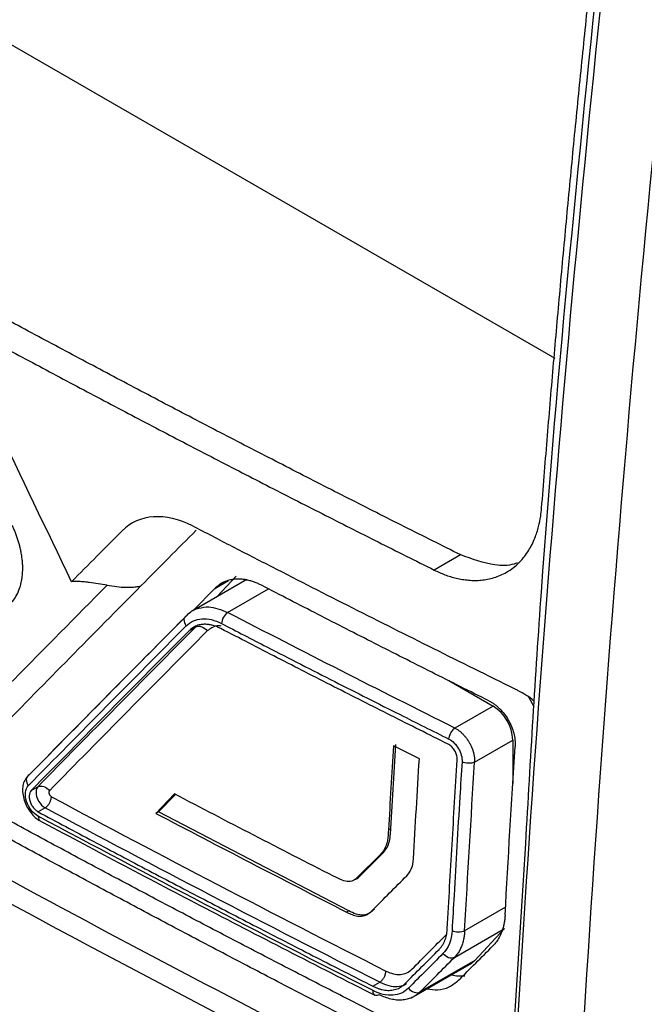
# Model space of a CAD drawing. Header units: millimetres. Extents: x -0.43 to 1.28, y -0.94 to 1.34.
# Tile 160 of 177: x 0.9244 to 0.9413, y 0.8909 to 0.9175. Entities that reach past the tile are written whole.
import ezdxf

# ---------------------------------------------------------------- set-up
doc = ezdxf.new("R2010")
doc.units = ezdxf.units.MM

msp = doc.modelspace()

# ---------------------------------------------------------------- linework, layer by layer
at = {"color": 7, "linetype": 'Continuous', "lineweight": 25}
for p, q in [((0.938859, 0.908317), (0.919155, 0.919692)), ((0.936309, 0.903021), (0.935598, 0.90261)), ((0.930543, 0.902356), (0.929067, 0.901504)), ((0.930259, 0.902446), (0.929747, 0.901897)), ((0.929677, 0.90211), (0.929095, 0.901521)), ((0.929166, 0.901076), (0.928988, 0.900973)), ((0.935993, 0.899629), (0.937185, 0.898941)), ((0.938134, 0.899189), (0.938284, 0.898933)), ((0.937185, 0.898941), (0.936156, 0.898347)), ((0.936685, 0.897427), (0.937715, 0.898022)), ((0.937715, 0.898022), (0.937715, 0.896851)), ((0.934427, 0.895637), (0.934565, 0.897905)), ((0.935195, 0.897515), (0.934496, 0.897866)), ((0.92473, 0.896661), (0.924907, 0.896763)), ((0.928593, 0.89657), (0.928094, 0.896046)), ((0.928166, 0.896087), (0.928617, 0.896557)), ((0.925106, 0.896194), (0.924918, 0.896086)), ((0.928166, 0.896087), (0.928094, 0.896046)), ((0.93329, 0.893415), (0.928166, 0.896087)), ((0.934427, 0.895637), (0.934363, 0.8956)), ((0.938054, 0.895236), (0.937281, 0.882816)), ((0.934135, 0.894926), (0.933532, 0.894321)), ((0.933596, 0.894358), (0.934198, 0.894962)), ((0.934198, 0.894962), (0.934135, 0.894926)), ((0.933596, 0.894358), (0.933532, 0.894321)), ((0.93329, 0.893415), (0.933233, 0.893382)), ((0.93614, 0.892158), (0.937491, 0.892938)), ((0.937491, 0.892938), (0.93669, 0.892079)), ((0.934987, 0.891065), (0.936551, 0.891968)), ((0.93669, 0.892079), (0.935213, 0.891226)), ((0.933942, 0.891382), (0.934131, 0.891489))]:
    msp.add_line(p, q, dxfattribs=at)
at = {"color": 250, "linetype": 'Continuous', "lineweight": 25}
for p, q in [((0.929677, 0.90211), (0.930049, 0.902325)), ((0.930026, 0.901466), (0.931128, 0.902103)), ((0.93752, 0.893515), (0.936417, 0.892879))]:
    msp.add_line(p, q, dxfattribs=at)
at = {"color": 7, "linetype": 'Continuous', "lineweight": 25, "flags": 128}
msp.add_lwpolyline([(0.936551, 0.891968), (0.936598, 0.891998), (0.93669, 0.892079)], dxfattribs=at)
at = {"color": 7, "linetype": 'Continuous', "lineweight": 25}
for centre, radius, start, end in [((0.936564, 0.89797), 0.0011526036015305, 2.605921, 57.394964), ((0.936304, 0.8926), 0.0009423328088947, 255.42142, 277.389254)]:
    msp.add_arc(centre, radius, start, end, dxfattribs=at)
for points, knots in [([(0.9384921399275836, 0.9042811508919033), (0.9385444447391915, 0.9049335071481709), (0.9386490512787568, 0.9062381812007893), (0.9388153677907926, 0.9081995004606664), (0.9389885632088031, 0.9101638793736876), (0.9391693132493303, 0.9121316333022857), (0.9393574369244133, 0.9141026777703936), (0.939552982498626, 0.9160770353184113), (0.9397559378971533, 0.9180547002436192), (0.9399663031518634, 0.9200356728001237), (0.9401840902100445, 0.9220199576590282), (0.940409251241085, 0.9240075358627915), (0.9406419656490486, 0.9259984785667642), (0.9408815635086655, 0.9279925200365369), (0.9410475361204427, 0.9293244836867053), (0.9411305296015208, 0.9299905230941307)], [0, 0, 0, 0, 0.0769145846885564, 0.1538246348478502, 0.2307317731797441, 0.3076376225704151, 0.3845438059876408, 0.4614519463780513, 0.5383636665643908, 0.6152805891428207, 0.6922043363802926, 0.7691365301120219, 0.846078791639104, 0.9230327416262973, 1, 1, 1, 1]), ([(0.928606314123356, 0.8700406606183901), (0.9285386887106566, 0.8700103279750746), (0.9283033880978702, 0.869904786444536), (0.9275360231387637, 0.8698961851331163), (0.926247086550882, 0.8706058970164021), (0.924686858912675, 0.8715180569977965), (0.9223905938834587, 0.8728397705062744), (0.9184112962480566, 0.8751375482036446), (0.9114553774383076, 0.8791698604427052), (0.9048523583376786, 0.8828985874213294), (0.9000536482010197, 0.8857801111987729), (0.8985119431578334, 0.8865629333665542), (0.8976736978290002, 0.8873061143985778), (0.8971147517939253, 0.887996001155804), (0.896416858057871, 0.8891315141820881), (0.8958955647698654, 0.8907719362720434), (0.895197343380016, 0.8927356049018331), (0.8932178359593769, 0.8984731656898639), (0.891282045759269, 0.904142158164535), (0.8893755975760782, 0.9096807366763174), (0.8888110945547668, 0.9114383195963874), (0.8889424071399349, 0.9129846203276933), (0.8890772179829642, 0.9160000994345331), (0.8892222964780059, 0.9185077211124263), (0.8893377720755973, 0.9205036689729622)], [0, 0, 0, 0, 0.0045366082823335, 0.0157849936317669, 0.0429601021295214, 0.0705660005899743, 0.0981718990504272, 0.1632429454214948, 0.2794412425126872, 0.4631539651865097, 0.5090821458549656, 0.5319948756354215, 0.5432640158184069, 0.5545106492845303, 0.5658073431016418, 0.5923622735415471, 0.6187114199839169, 0.644735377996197, 0.821379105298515, 0.8440776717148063, 0.8667392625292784, 0.8895063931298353, 0.9120523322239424, 0.9999999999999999, 0.9999999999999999, 0.9999999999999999, 0.9999999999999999]), ([(0.9401740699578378, 0.9203256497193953), (0.9395387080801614, 0.9141905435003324), (0.9386644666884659, 0.9057487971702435), (0.9381852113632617, 0.897492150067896), (0.9380542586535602, 0.8952360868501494)], [0, 0, 0, 0, 0.7267579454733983, 1, 1, 1, 1]), ([(0.8918926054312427, 0.9180133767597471), (0.8918303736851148, 0.9162000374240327), (0.8917603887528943, 0.9141607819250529), (0.8915730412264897, 0.9117093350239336), (0.8920087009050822, 0.9103844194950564), (0.892572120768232, 0.9085864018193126), (0.8934527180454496, 0.905829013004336), (0.8949920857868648, 0.9010459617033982), (0.8964319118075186, 0.8965480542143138), (0.8976318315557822, 0.8930056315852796), (0.8979975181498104, 0.8917324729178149), (0.8985052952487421, 0.8907843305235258), (0.8990488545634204, 0.890048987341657), (0.8997860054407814, 0.8894880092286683), (0.9006143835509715, 0.8890021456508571), (0.901831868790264, 0.8882365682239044), (0.903953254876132, 0.8869389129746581), (0.9079375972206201, 0.8845243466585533), (0.9143143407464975, 0.8807676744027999), (0.9211804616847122, 0.8769472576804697), (0.9262249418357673, 0.8741414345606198), (0.9284445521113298, 0.8730276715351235), (0.9291588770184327, 0.8730877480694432), (0.9297631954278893, 0.8733930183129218), (0.9302412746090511, 0.8741819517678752), (0.9324305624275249, 0.8769532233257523), (0.9347454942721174, 0.880113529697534), (0.9369105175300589, 0.8829444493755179), (0.9373223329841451, 0.8834829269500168)], [0, 0, 0, 0, 0.06921506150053, 0.0778382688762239, 0.0950709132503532, 0.1125437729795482, 0.1400008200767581, 0.189030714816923, 0.2765842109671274, 0.2938875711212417, 0.3111432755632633, 0.319663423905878, 0.3281423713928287, 0.3410821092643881, 0.3542504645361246, 0.3674185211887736, 0.398456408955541, 0.4538780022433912, 0.5528385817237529, 0.6912449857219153, 0.7604568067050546, 0.7775297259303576, 0.7860166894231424, 0.7945062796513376, 0.8117569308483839, 0.8290603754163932, 0.9674850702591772, 1, 1, 1, 1]), ([(0.9267742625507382, 0.9021996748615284), (0.9259289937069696, 0.9013463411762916), (0.9248821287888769, 0.9002850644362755), (0.9237437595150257, 0.8991249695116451), (0.9234343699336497, 0.8988091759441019), (0.9232283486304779, 0.8985987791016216), (0.9231270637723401, 0.8984910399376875), (0.9229162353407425, 0.8982894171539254), (0.9228036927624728, 0.8982004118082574), (0.9225593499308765, 0.8980587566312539), (0.9221672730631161, 0.8978958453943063), (0.9215625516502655, 0.8978782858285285), (0.9210779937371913, 0.8980169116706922), (0.920751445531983, 0.8981432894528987), (0.9205863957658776, 0.89822605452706), (0.9200912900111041, 0.8984965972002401), (0.9197617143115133, 0.8986811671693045), (0.9187744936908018, 0.8992301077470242), (0.916806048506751, 0.9003315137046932), (0.9135553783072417, 0.9021847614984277), (0.9103450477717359, 0.9040612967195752), (0.9084371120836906, 0.9051976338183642), (0.9074861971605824, 0.9057675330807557), (0.9071695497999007, 0.9059559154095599), (0.9066959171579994, 0.9062447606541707), (0.906538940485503, 0.9063481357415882), (0.9062319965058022, 0.9065876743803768), (0.9057814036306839, 0.9069890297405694), (0.9052380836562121, 0.9076690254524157), (0.9049009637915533, 0.9082526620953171), (0.9046948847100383, 0.9086542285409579), (0.9046023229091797, 0.9088616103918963), (0.9044325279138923, 0.9092829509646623), (0.9043521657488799, 0.9094955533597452), (0.904188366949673, 0.9099194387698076), (0.9039430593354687, 0.9105554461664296), (0.9030479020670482, 0.9128894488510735), (0.9022472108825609, 0.9150172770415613), (0.9016151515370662, 0.9167234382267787)], [0, 0, 0, 0, 0.1250000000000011, 0.1562500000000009, 0.1718750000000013, 0.1718750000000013, 0.1875000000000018, 0.1875000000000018, 0.2031250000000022, 0.2031250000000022, 0.2187500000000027, 0.2500000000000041, 0.2656250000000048, 0.2656250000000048, 0.2812500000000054, 0.2812500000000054, 0.3125000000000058, 0.3125000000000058, 0.3750000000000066, 0.500000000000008, 0.6250000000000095, 0.6875000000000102, 0.6875000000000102, 0.7187500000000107, 0.7187500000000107, 0.7343750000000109, 0.7343750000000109, 0.7500000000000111, 0.7812500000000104, 0.7968750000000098, 0.7968750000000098, 0.8125000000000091, 0.8125000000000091, 0.8281250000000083, 0.8281250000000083, 0.8437500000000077, 0.8750000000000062, 1, 1, 1, 1]), ([(0.9363093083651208, 0.9030205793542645), (0.9358038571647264, 0.9032732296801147), (0.9347930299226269, 0.9037784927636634), (0.9332850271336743, 0.9045417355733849), (0.9317832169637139, 0.9053088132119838), (0.9302881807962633, 0.9060801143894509), (0.9287997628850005, 0.9068555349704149), (0.9273180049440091, 0.9076351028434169), (0.9258428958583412, 0.9084188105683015), (0.9243744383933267, 0.9092066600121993), (0.922912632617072, 0.9099986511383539), (0.9214574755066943, 0.9107947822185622), (0.9200089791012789, 0.911595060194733), (0.9185670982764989, 0.9123994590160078), (0.917132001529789, 0.9132080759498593), (0.915703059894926, 0.9140205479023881), (0.9147561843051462, 0.9145656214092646), (0.9142827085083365, 0.9148381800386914)], [0, 0, 0, 0, 0.0666879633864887, 0.1333660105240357, 0.2000357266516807, 0.2666986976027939, 0.3333565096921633, 0.4000107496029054, 0.4666630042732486, 0.5333148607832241, 0.5999679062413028, 0.666623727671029, 0.7332839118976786, 0.7999500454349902, 0.8666237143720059, 0.9333065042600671, 1, 1, 1, 1]), ([(0.9135731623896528, 0.9144285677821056), (0.9140466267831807, 0.9141560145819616), (0.914993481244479, 0.9136109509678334), (0.9164223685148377, 0.9127984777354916), (0.9178573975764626, 0.911989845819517), (0.9192991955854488, 0.9111854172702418), (0.9207475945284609, 0.910385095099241), (0.9222026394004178, 0.9095889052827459), (0.9236643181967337, 0.9087968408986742), (0.925132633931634, 0.9080089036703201), (0.9266075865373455, 0.9072250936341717), (0.9280891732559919, 0.9064454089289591), (0.9295774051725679, 0.905669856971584), (0.931072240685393, 0.9048984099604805), (0.9325738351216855, 0.9041311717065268), (0.9340816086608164, 0.903367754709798), (0.9350922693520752, 0.9028623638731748), (0.9355976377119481, 0.902609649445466)], [0, 0, 0, 0, 0.0666921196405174, 0.1333737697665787, 0.2000465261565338, 0.266711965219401, 0.3333716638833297, 0.4000271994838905, 0.4666801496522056, 0.5333320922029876, 0.5999846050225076, 0.666639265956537, 0.7332976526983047, 0.7999613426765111, 0.8666319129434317, 0.9333109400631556, 1, 1, 1, 1]), ([(0.9351888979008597, 0.8900556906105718), (0.9346922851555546, 0.8903079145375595), (0.9336991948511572, 0.8908122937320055), (0.9322172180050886, 0.8915736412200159), (0.9307411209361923, 0.8923383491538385), (0.9292714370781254, 0.8931067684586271), (0.9278080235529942, 0.8938788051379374), (0.9263509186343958, 0.8946544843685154), (0.9249001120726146, 0.8954337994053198), (0.9234556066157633, 0.896216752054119), (0.9220174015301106, 0.8970033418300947), (0.9205854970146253, 0.8977935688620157), (0.9191598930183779, 0.8985874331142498), (0.917740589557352, 0.8993849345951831), (0.9163275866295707, 0.9001860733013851), (0.9149208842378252, 0.9009908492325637), (0.9135204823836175, 0.9017992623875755), (0.9121263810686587, 0.9026113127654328), (0.9107385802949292, 0.9034270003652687), (0.9093570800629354, 0.9042463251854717), (0.9079818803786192, 0.9050692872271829), (0.9066129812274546, 0.9058958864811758), (0.9052503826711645, 0.9067261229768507), (0.9038940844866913, 0.9075599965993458), (0.9025440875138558, 0.9083975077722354), (0.9012003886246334, 0.9092386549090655), (0.8998629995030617, 0.9100834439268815), (0.8985318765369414, 0.9109318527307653), (0.8972071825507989, 0.911783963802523), (0.8958883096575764, 0.9126394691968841), (0.8950145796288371, 0.9132127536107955), (0.8945776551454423, 0.9134994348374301)], [0, 0, 0, 0, 0.0345266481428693, 0.0690438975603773, 0.1035524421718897, 0.1380529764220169, 0.1725461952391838, 0.2070327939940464, 0.2415134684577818, 0.2759889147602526, 0.3104598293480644, 0.3449269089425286, 0.3793908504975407, 0.4138523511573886, 0.4483121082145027, 0.482770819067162, 0.5172291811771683, 0.5516878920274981, 0.5861476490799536, 0.6206091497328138, 0.6550730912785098, 0.6895401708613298, 0.7240110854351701, 0.758486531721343, 0.7929672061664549, 0.82745380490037, 0.8619470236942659, 0.8964475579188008, 0.9309561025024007, 0.9654733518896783, 1, 1, 1, 1]), ([(0.9355976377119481, 0.902609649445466), (0.9356440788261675, 0.9025873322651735), (0.9357388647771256, 0.9025417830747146), (0.93588460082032, 0.9024833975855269), (0.9360362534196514, 0.9024318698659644), (0.9361938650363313, 0.90238912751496), (0.9363568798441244, 0.9023564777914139), (0.936524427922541, 0.9023354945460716), (0.9366949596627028, 0.9023280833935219), (0.9368672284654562, 0.9023357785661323), (0.9370402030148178, 0.9023601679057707), (0.937212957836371, 0.9024028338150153), (0.9373836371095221, 0.9024654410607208), (0.9376244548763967, 0.9025863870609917), (0.9378947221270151, 0.9027971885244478), (0.9381431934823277, 0.9031181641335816), (0.9383093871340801, 0.9034500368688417), (0.9384101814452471, 0.9037631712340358), (0.9384673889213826, 0.9040368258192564), (0.9384846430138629, 0.9042071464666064), (0.9384921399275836, 0.9042811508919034)], [0, 0, 0, 0, 0.0332497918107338, 0.0678625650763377, 0.1039199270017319, 0.141548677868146, 0.1809451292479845, 0.2220146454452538, 0.2645745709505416, 0.3084825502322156, 0.3538854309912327, 0.4010293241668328, 0.4499886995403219, 0.5003708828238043, 0.6190837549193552, 0.7240223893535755, 0.8141534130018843, 0.8905093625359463, 0.9524262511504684, 1, 1, 1, 1]), ([(0.9290767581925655, 0.9038012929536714), (0.9287160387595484, 0.9039857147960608), (0.9283560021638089, 0.90406855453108), (0.9277028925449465, 0.9040249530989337), (0.927409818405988, 0.9038977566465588), (0.9271830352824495, 0.9036698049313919)], [0, 0, 0, 0, 0.5, 0.5, 1, 1, 1, 1]), ([(0.9245014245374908, 0.9025947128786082), (0.9245018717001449, 0.9026334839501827), (0.9245027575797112, 0.9027102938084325), (0.9244956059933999, 0.902828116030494), (0.9244828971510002, 0.9029455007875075), (0.9244645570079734, 0.9030620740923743), (0.9244412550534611, 0.9031771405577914), (0.9244134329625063, 0.9032901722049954), (0.9243815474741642, 0.9034006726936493), (0.9243460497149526, 0.9035082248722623), (0.9243072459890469, 0.90361241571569), (0.9242658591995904, 0.9037130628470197), (0.9242355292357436, 0.9037782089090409), (0.924220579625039, 0.9038103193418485)], [0, 0, 0, 0, 0.1011865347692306, 0.2004619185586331, 0.2977975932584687, 0.3931428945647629, 0.4864359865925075, 0.5776124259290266, 0.6666117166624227, 0.7533821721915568, 0.8378843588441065, 0.9200933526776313, 1, 1, 1, 1]), ([(0.93777623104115, 0.899399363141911), (0.936308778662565, 0.9001213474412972), (0.9341206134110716, 0.9012131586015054), (0.9315908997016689, 0.9025022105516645), (0.9303318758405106, 0.903150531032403), (0.9297935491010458, 0.9034291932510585), (0.9294349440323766, 0.9036151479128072), (0.9292557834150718, 0.9037097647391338), (0.9290767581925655, 0.9038012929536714)], [0, 0, 0, 0, 0.4999999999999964, 0.749999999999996, 0.8749999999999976, 0.9374999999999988, 0.9374999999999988, 1, 1, 1, 1]), ([(0.9378335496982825, 0.9028051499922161), (0.9378052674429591, 0.9027939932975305), (0.9376250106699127, 0.9027228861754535), (0.9371143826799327, 0.9027240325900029), (0.9366192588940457, 0.9029064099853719), (0.9363093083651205, 0.9030205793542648)], [0, 0, 0, 0, 0.0650708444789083, 0.4147286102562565, 1, 1, 1, 1]), ([(0.9241796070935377, 0.9017135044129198), (0.9241978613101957, 0.9017331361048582), (0.9242480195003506, 0.9017870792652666), (0.9243306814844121, 0.9019076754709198), (0.9244091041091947, 0.9020738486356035), (0.9244633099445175, 0.9022618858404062), (0.9244926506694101, 0.902431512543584), (0.924498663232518, 0.902543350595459), (0.9245014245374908, 0.9025947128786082)], [0, 0, 0, 0, 0.0952682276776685, 0.2617741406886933, 0.5006644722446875, 0.6920331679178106, 0.8585644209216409, 1, 1, 1, 1]), ([(0.9267742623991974, 0.9021996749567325), (0.926694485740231, 0.9022128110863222), (0.9265348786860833, 0.9022390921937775), (0.9263450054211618, 0.9022679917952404), (0.9261832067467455, 0.9022875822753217), (0.9260517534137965, 0.9022994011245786), (0.9259232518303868, 0.9023028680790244), (0.9258472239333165, 0.9022983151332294), (0.9258199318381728, 0.9022966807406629)], [0, 0, 0, 0, 0.2500130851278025, 0.5001945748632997, 0.5949806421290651, 0.7573681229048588, 0.9129012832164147, 1, 1, 1, 1]), ([(0.9309404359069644, 0.9021983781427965), (0.9309086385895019, 0.9022141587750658), (0.9308442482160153, 0.9022461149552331), (0.9307463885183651, 0.9022853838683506), (0.9306466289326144, 0.9023182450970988), (0.9305454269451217, 0.9023433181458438), (0.9304433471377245, 0.9023600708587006), (0.9303409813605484, 0.902367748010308), (0.9302374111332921, 0.9023656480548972), (0.9301216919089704, 0.9023510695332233), (0.9299862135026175, 0.9023146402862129), (0.9298276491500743, 0.9022421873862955), (0.9297304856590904, 0.902156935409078), (0.9296773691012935, 0.9021103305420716)], [0, 0, 0, 0, 0.0664911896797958, 0.1346463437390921, 0.2044665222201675, 0.2759527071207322, 0.3491058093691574, 0.4239266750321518, 0.5004160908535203, 0.5822528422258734, 0.6928102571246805, 0.8320679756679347, 1, 1, 1, 1]), ([(0.9267742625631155, 0.9021996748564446), (0.9268621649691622, 0.9021866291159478), (0.927031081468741, 0.9021615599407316), (0.9272473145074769, 0.9021443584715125), (0.9274207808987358, 0.9021452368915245), (0.9275579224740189, 0.902156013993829), (0.9276457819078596, 0.9021753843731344), (0.9276892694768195, 0.9021849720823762)], [0, 0, 0, 0, 0.2846696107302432, 0.547031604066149, 0.7011612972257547, 0.8520845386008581, 1, 1, 1, 1]), ([(0.9370722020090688, 0.8990797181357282), (0.9365571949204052, 0.8993372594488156), (0.9355273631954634, 0.8998522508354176), (0.9339913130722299, 0.9006301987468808), (0.9324614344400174, 0.9014116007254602), (0.9314473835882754, 0.9019361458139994), (0.9309404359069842, 0.9021983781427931)], [0, 0, 0, 0, 0.2501269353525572, 0.5001652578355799, 0.7501209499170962, 1, 1, 1, 1]), ([(0.9289342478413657, 0.9013970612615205), (0.9290191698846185, 0.9014766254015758), (0.9291120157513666, 0.9015636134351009), (0.9292390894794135, 0.9015783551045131), (0.9292499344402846, 0.9015796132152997)], [0, 0, 0, 0, 0.9146561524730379, 1, 1, 1, 1]), ([(0.9300261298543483, 0.9014664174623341), (0.9299885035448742, 0.9014419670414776), (0.9299450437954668, 0.9013956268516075), (0.9298814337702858, 0.9012816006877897), (0.9298635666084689, 0.9012179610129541), (0.9298609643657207, 0.9011698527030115)], [0, 0, 0, 0, 0.5, 0.5, 1, 1, 1, 1]), ([(0.92889984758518, 0.9013589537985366), (0.9282456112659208, 0.9006999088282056), (0.9267997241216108, 0.8992433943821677), (0.925387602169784, 0.8978055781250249), (0.924614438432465, 0.8970183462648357)], [0, 0, 0, 0, 0.4524809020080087, 1, 1, 1, 1]), ([(0.9289117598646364, 0.9011044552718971), (0.9288776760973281, 0.9011517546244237), (0.9288540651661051, 0.9012161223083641), (0.9288628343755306, 0.9013303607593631), (0.9288948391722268, 0.9013753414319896), (0.9289342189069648, 0.9013970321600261)], [0, 0, 0, 0, 0.5, 0.5, 1, 1, 1, 1]), ([(0.9289117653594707, 0.9011044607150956), (0.9290237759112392, 0.9012171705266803), (0.9291710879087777, 0.9012835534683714), (0.9294986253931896, 0.9013064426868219), (0.9296812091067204, 0.9012633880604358), (0.9298609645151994, 0.9011698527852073)], [0, 0, 0, 0, 0.5, 0.5, 1, 1, 1, 1]), ([(0.9298609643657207, 0.9011698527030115), (0.9302678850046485, 0.9009591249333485), (0.9312823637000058, 0.9004337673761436), (0.9328859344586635, 0.8996135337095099), (0.9345238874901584, 0.8987840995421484), (0.9355537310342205, 0.8982687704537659), (0.9359942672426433, 0.8980483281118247)], [0, 0, 0, 0, 0.2005573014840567, 0.500001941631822, 0.7861158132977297, 1, 1, 1, 1]), ([(0.9298417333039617, 0.901032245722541), (0.9298119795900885, 0.9010468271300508), (0.929751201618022, 0.9010766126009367), (0.9296581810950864, 0.9011098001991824), (0.9295624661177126, 0.9011340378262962), (0.9294650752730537, 0.901146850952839), (0.929363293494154, 0.9011470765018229), (0.9292485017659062, 0.9011289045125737), (0.929114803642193, 0.9010807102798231), (0.9290335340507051, 0.9010117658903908), (0.9289883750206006, 0.9009734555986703)], [0, 0, 0, 0, 0.0921373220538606, 0.1882090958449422, 0.288218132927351, 0.392166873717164, 0.5000574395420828, 0.6248976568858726, 0.7915670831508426, 1, 1, 1, 1]), ([(0.9291658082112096, 0.9010758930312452), (0.9292052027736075, 0.9010975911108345), (0.9292655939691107, 0.9011033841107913), (0.9293872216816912, 0.9010610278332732), (0.9294436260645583, 0.9010145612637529), (0.9294777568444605, 0.900967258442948)], [0, 0, 0, 0, 0.5, 0.5, 1, 1, 1, 1]), ([(0.9359707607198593, 0.8979123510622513), (0.9354562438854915, 0.8981699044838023), (0.9344272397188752, 0.8986849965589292), (0.9328921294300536, 0.8994631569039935), (0.9313626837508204, 0.9002449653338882), (0.9303487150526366, 0.9007698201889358), (0.9298417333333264, 0.9010322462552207)], [0, 0, 0, 0, 0.2500156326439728, 0.5000169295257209, 0.7500097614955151, 1, 1, 1, 1]), ([(0.9382928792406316, 0.8990678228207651), (0.9382735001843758, 0.8990860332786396), (0.9381838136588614, 0.8991703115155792), (0.9380356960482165, 0.8992561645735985), (0.9378821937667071, 0.8993461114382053), (0.9378047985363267, 0.8993850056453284), (0.9377762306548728, 0.8993993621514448)], [0, 0, 0, 0, 0.1206699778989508, 0.5584622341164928, 0.8370209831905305, 1, 1, 1, 1]), ([(0.9370722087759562, 0.8990797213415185), (0.9370970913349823, 0.899066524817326), (0.937146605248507, 0.8990402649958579), (0.9372194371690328, 0.8989909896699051), (0.9372903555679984, 0.8989348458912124), (0.9373814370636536, 0.8988507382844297), (0.9374876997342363, 0.8987302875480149), (0.937596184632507, 0.8985667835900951), (0.9376831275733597, 0.8983903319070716), (0.9377432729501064, 0.8982076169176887), (0.9377792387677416, 0.898024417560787), (0.9377778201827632, 0.8979104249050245), (0.9377771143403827, 0.8978537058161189)], [0, 0, 0, 0, 0.0629102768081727, 0.1251854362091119, 0.1874382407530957, 0.2502821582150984, 0.3751426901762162, 0.5000243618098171, 0.6238682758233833, 0.7492565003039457, 0.8752380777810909, 1, 1, 1, 1]), ([(0.9359938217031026, 0.8980485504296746), (0.9359966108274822, 0.8980965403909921), (0.9360143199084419, 0.8981602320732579), (0.9360770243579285, 0.8982747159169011), (0.936119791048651, 0.8983214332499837), (0.9361568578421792, 0.8983461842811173)], [0, 0, 0, 0, 0.5, 0.5, 1, 1, 1, 1]), ([(0.9361559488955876, 0.8983466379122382), (0.936178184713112, 0.8983340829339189), (0.9362226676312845, 0.8983089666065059), (0.9362878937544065, 0.898260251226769), (0.936350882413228, 0.8982042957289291), (0.9364107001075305, 0.8981410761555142), (0.9364665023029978, 0.8980717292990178), (0.9365174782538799, 0.8979971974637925), (0.9365628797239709, 0.8979185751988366), (0.9366020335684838, 0.8978369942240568), (0.9366343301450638, 0.897753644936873), (0.9366593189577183, 0.8976697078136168), (0.936676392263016, 0.8975865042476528), (0.9366860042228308, 0.8975048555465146), (0.9366854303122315, 0.8974532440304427), (0.9366851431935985, 0.897427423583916)], [0, 0, 0, 0, 0.0765910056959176, 0.1532208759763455, 0.2298941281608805, 0.3066152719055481, 0.3833888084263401, 0.4602192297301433, 0.5371110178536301, 0.6140686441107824, 0.6910965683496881, 0.7681992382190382, 0.8453810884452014, 0.9226465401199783, 0.9999999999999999, 0.9999999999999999, 0.9999999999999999, 0.9999999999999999]), ([(0.9359942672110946, 0.8980483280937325), (0.9360929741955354, 0.8979986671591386), (0.936188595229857, 0.8979035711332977), (0.9363182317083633, 0.8976781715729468), (0.936352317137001, 0.897548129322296), (0.936345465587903, 0.8974367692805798)], [0, 0, 0, 0, 0.5, 0.5, 1, 1, 1, 1]), ([(0.936216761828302, 0.8974838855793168), (0.9362170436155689, 0.8975015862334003), (0.9362176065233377, 0.897536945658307), (0.936208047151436, 0.8975934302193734), (0.9361912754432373, 0.8976502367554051), (0.9361671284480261, 0.8977060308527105), (0.9361365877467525, 0.8977590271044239), (0.9361005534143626, 0.8978077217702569), (0.936060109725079, 0.8978504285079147), (0.9360165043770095, 0.8978866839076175), (0.9359860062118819, 0.8979037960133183), (0.9359707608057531, 0.8979123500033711)], [0, 0, 0, 0, 0.1118901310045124, 0.2235155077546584, 0.3349058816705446, 0.4460911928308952, 0.5571015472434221, 0.6679671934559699, 0.7787184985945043, 0.8893859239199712, 1, 1, 1, 1]), ([(0.9359488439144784, 0.8929355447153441), (0.9359909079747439, 0.893692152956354), (0.9360750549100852, 0.8952057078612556), (0.9361695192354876, 0.8967243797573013), (0.936216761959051, 0.8974838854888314)], [0, 0, 0, 0, 0.4998882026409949, 1, 1, 1, 1]), ([(0.936345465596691, 0.8974367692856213), (0.9363256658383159, 0.8971215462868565), (0.9362779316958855, 0.8963615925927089), (0.9362056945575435, 0.895161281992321), (0.9361360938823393, 0.8939597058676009), (0.9360944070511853, 0.8932027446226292), (0.9360769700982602, 0.8928861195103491)], [0, 0, 0, 0, 0.2073956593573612, 0.4999987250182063, 0.7908572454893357, 1, 1, 1, 1]), ([(0.9366851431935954, 0.8974274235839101), (0.9366451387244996, 0.8974079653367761), (0.9365831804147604, 0.8973945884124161), (0.9364524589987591, 0.8973981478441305), (0.936388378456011, 0.8974149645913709), (0.936345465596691, 0.8974367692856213)], [0, 0, 0, 0, 0.5, 0.5, 1, 1, 1, 1]), ([(0.9246144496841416, 0.897018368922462), (0.9245871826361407, 0.8969825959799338), (0.9245328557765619, 0.8969113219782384), (0.9244964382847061, 0.8967585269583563), (0.9244972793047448, 0.8965859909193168), (0.9245366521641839, 0.8964027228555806), (0.9246113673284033, 0.8962234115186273), (0.9247139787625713, 0.8960619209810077), (0.9248368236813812, 0.8959273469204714), (0.9249255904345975, 0.8958709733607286), (0.924969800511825, 0.8958428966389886)], [0, 0, 0, 0, 0.1276943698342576, 0.2544182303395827, 0.380543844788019, 0.5058903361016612, 0.6309825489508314, 0.7550581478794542, 0.8780072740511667, 1, 1, 1, 1]), ([(0.9246761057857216, 0.8970840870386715), (0.9246361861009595, 0.8970618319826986), (0.9246035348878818, 0.8970162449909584), (0.9245937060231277, 0.8969012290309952), (0.9246169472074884, 0.8968367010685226), (0.9246509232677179, 0.8967894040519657)], [0, 0, 0, 0, 0.5, 0.5, 1, 1, 1, 1]), ([(0.924918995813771, 0.8959685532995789), (0.9248525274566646, 0.8960044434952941), (0.9247870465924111, 0.8960615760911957), (0.9246773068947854, 0.8962016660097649), (0.9246327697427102, 0.8962850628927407), (0.9245778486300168, 0.8964530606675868), (0.9245674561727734, 0.8965376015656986), (0.9245833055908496, 0.8966849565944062), (0.9246094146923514, 0.8967470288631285), (0.9246509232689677, 0.8967894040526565)], [0, 0, 0, 0, 0.25, 0.25, 0.5, 0.5, 0.75, 0.75, 1, 1, 1, 1]), ([(0.9249071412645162, 0.8967626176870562), (0.9249471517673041, 0.8967849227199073), (0.9250082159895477, 0.8967914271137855), (0.9251311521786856, 0.8967498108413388), (0.9251877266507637, 0.896703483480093), (0.9252218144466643, 0.8966560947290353)], [0, 0, 0, 0, 0.5, 0.5, 1, 1, 1, 1]), ([(0.9252218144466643, 0.8966560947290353), (0.9252049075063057, 0.8966388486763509), (0.9252013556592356, 0.8966061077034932), (0.925224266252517, 0.896537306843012), (0.9252483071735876, 0.896506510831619), (0.9252748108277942, 0.8964926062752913)], [0, 0, 0, 0, 0.5, 0.5, 1, 1, 1, 1]), ([(0.9246760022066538, 0.8965169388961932), (0.924675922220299, 0.896500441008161), (0.9246757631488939, 0.8964676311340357), (0.9246842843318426, 0.8964153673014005), (0.9246987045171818, 0.8963630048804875), (0.924719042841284, 0.8963115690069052), (0.9247444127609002, 0.8962624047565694), (0.9247740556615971, 0.8962166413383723), (0.9248070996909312, 0.8961752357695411), (0.924842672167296, 0.8961391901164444), (0.9248798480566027, 0.8961085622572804), (0.9249053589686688, 0.8960934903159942), (0.9249180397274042, 0.896085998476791)], [0, 0, 0, 0, 0.1052402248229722, 0.209294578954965, 0.3121705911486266, 0.4138760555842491, 0.5144190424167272, 0.6138079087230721, 0.7120513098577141, 0.8091582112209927, 0.9051379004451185, 1, 1, 1, 1]), ([(0.9248596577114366, 0.8966229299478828), (0.9248587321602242, 0.8965477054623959), (0.9248845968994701, 0.8964573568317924), (0.9249757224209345, 0.8962995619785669), (0.9250393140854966, 0.8962310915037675), (0.9251057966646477, 0.896193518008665)], [0, 0, 0, 0, 0.5, 0.5, 1, 1, 1, 1]), ([(0.9251057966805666, 0.8961935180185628), (0.9251169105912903, 0.8962011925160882), (0.9251390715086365, 0.8962164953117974), (0.9251706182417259, 0.8962481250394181), (0.92519884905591, 0.8962836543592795), (0.925222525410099, 0.8963211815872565), (0.9252411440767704, 0.8963581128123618), (0.9252548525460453, 0.8963926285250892), (0.9252642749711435, 0.8964235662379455), (0.9252701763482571, 0.8964503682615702), (0.9252735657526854, 0.8964730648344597), (0.9252744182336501, 0.8964864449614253), (0.9252748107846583, 0.8964926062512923)], [0, 0, 0, 0, 0.1292685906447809, 0.257759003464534, 0.3823408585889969, 0.5002810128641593, 0.6095051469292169, 0.7086923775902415, 0.7972313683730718, 0.8750587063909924, 0.9424669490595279, 0.9999999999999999, 0.9999999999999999, 0.9999999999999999, 0.9999999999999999]), ([(0.9249149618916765, 0.8958722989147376), (0.9263676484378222, 0.8950985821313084), (0.9293667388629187, 0.8935012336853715), (0.9324230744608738, 0.8919404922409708), (0.9339989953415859, 0.8911357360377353)], [0, 0, 0, 0, 0.4843757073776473, 1, 1, 1, 1]), ([(0.9249180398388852, 0.8960859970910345), (0.9254133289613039, 0.8958212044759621), (0.926404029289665, 0.8952915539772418), (0.9278983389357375, 0.8945020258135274), (0.9293988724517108, 0.8937159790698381), (0.9309063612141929, 0.8929338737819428), (0.9324200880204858, 0.8921552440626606), (0.9334346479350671, 0.8916394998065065), (0.9339420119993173, 0.8913815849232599)], [0, 0, 0, 0, 0.1665521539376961, 0.3331453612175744, 0.499783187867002, 0.6664691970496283, 0.8332069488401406, 1, 1, 1, 1]), ([(0.9249200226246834, 0.8959562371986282), (0.924922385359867, 0.8959318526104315), (0.9249260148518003, 0.8958943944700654), (0.9249470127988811, 0.8958596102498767), (0.924962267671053, 0.8958485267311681), (0.9249698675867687, 0.8958430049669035)], [0, 0, 0, 0, 0.483459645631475, 0.742661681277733, 1, 1, 1, 1]), ([(0.9338030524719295, 0.8902485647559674), (0.9333046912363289, 0.8905049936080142), (0.9323080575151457, 0.8910178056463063), (0.9308208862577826, 0.891791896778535), (0.9293396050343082, 0.8925694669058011), (0.9278647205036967, 0.8933508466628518), (0.9263962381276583, 0.8941360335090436), (0.9249336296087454, 0.8949247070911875), (0.9239638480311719, 0.895453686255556), (0.9234789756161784, 0.8957181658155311)], [0, 0, 0, 0, 0.1429188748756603, 0.285812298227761, 0.4286831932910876, 0.5715344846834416, 0.7143690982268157, 0.8571899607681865, 1, 1, 1, 1]), ([(0.9341982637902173, 0.8949624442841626), (0.9342358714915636, 0.8950001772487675), (0.9342713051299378, 0.8950413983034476), (0.934331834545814, 0.8951352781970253), (0.9343557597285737, 0.8951884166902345), (0.9344096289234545, 0.895364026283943), (0.9344187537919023, 0.8955009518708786), (0.9344270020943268, 0.8956368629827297)], [0, 0, 0, 0, 0.25, 0.25, 0.5, 0.5, 1, 1, 1, 1]), ([(0.9334693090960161, 0.8942691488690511), (0.9334750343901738, 0.8942703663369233), (0.9335267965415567, 0.8942813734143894), (0.9335631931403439, 0.8943219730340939), (0.9335955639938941, 0.8943580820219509)], [0, 0, 0, 0, 0.1106077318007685, 0.9999999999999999, 0.9999999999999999, 0.9999999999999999, 0.9999999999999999]), ([(0.9339835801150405, 0.8934626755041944), (0.9339420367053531, 0.8934208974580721), (0.9338975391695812, 0.8933817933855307), (0.9337982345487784, 0.8933230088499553), (0.9337426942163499, 0.893304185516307), (0.9335594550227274, 0.8932927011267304), (0.9334223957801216, 0.8933461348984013), (0.9332904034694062, 0.8934149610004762)], [0, 0, 0, 0, 0.2500000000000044, 0.2500000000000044, 0.5000000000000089, 0.5000000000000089, 1, 1, 1, 1]), ([(0.9375074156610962, 0.8933040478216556), (0.937504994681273, 0.8932699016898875), (0.9375001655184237, 0.8932017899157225), (0.9374858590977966, 0.893103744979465), (0.9374664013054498, 0.8930092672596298), (0.9374412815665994, 0.8929186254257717), (0.9374039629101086, 0.8928126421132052), (0.9373496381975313, 0.8926963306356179), (0.9372736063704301, 0.8925752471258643), (0.9372118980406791, 0.8925079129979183), (0.9371809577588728, 0.8924741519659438)], [0, 0, 0, 0, 0.1001014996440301, 0.1996738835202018, 0.2990896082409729, 0.3987228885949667, 0.498945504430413, 0.6661932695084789, 0.8326307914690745, 0.9999999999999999, 0.9999999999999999, 0.9999999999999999, 0.9999999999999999]), ([(0.9357287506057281, 0.8923749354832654), (0.9357469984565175, 0.8923946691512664), (0.9357827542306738, 0.8924333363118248), (0.935827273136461, 0.8924998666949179), (0.9358641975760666, 0.8925695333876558), (0.9358935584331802, 0.8926417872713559), (0.9359161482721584, 0.8927152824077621), (0.9359324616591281, 0.8927890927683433), (0.93594359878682, 0.8928620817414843), (0.9359471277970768, 0.8929115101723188), (0.935948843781, 0.8929355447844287)], [0, 0, 0, 0, 0.1456680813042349, 0.2854295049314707, 0.4192847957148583, 0.5472346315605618, 0.6692798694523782, 0.7854215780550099, 0.8956610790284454, 1, 1, 1, 1]), ([(0.9360769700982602, 0.8928861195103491), (0.9361198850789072, 0.8928642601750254), (0.9361840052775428, 0.8928476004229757), (0.9363148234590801, 0.8928447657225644), (0.9363768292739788, 0.8928586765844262), (0.9364168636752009, 0.8928785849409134)], [0, 0, 0, 0, 0.5, 0.5, 1, 1, 1, 1]), ([(0.9364168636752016, 0.892878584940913), (0.9364144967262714, 0.8928431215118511), (0.9364096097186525, 0.8927699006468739), (0.9363923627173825, 0.892662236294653), (0.9363661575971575, 0.8925536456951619), (0.9363290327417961, 0.8924462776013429), (0.936279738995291, 0.8923424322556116), (0.9362179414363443, 0.8922433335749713), (0.9361666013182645, 0.8921866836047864), (0.9361403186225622, 0.89215768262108)], [0, 0, 0, 0, 0.1196354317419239, 0.2470096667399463, 0.3821241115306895, 0.5249797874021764, 0.6755774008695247, 0.8339173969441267, 1, 1, 1, 1]), ([(0.936252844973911, 0.891541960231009), (0.9364071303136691, 0.8916971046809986), (0.9367157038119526, 0.8920073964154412), (0.9370258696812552, 0.8923185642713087), (0.9371809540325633, 0.8924741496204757)], [0, 0, 0, 0, 0.4999954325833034, 1, 1, 1, 1]), ([(0.9361403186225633, 0.8921576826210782), (0.9361014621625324, 0.8921363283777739), (0.9360423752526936, 0.8921305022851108), (0.9359225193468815, 0.8921712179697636), (0.9358666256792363, 0.892216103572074), (0.9358320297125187, 0.8922624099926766)], [0, 0, 0, 0, 0.5, 0.5, 1, 1, 1, 1]), ([(0.9341314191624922, 0.891489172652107), (0.9341410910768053, 0.8914962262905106), (0.9341609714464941, 0.891510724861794), (0.9341906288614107, 0.8915408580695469), (0.934219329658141, 0.8915771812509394), (0.9342487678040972, 0.89162422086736), (0.9342695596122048, 0.8916693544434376), (0.9342841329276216, 0.891713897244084), (0.9342908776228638, 0.8917516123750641), (0.9342929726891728, 0.8917776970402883), (0.9342939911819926, 0.8917903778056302)], [0, 0, 0, 0, 0.117239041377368, 0.2409818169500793, 0.3694803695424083, 0.5005042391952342, 0.6835011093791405, 0.759791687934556, 0.88322544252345, 1, 1, 1, 1]), ([(0.9342939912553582, 0.8917903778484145), (0.9344326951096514, 0.8917215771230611), (0.9345617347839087, 0.8916915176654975), (0.9348064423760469, 0.8917093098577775), (0.9349099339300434, 0.8917559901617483), (0.9349945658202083, 0.8918404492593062)], [0, 0, 0, 0, 0.5, 0.5, 1, 1, 1, 1]), ([(0.9339420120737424, 0.8913815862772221), (0.9339696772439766, 0.8913682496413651), (0.934024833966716, 0.8913416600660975), (0.9341071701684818, 0.8913116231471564), (0.9341882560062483, 0.8912890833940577), (0.9342676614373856, 0.8912747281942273), (0.9343449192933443, 0.8912683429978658), (0.9344455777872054, 0.8912703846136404), (0.9345647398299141, 0.8912931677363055), (0.9346945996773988, 0.891349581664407), (0.9347657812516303, 0.8914119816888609), (0.9348013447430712, 0.8914431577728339)], [0, 0, 0, 0, 0.084753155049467, 0.1689744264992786, 0.2526651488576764, 0.3358266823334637, 0.4184604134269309, 0.5005677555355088, 0.6673003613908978, 0.8337777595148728, 0.9999999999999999, 0.9999999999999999, 0.9999999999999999, 0.9999999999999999]), ([(0.9349038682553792, 0.891330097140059), (0.9348471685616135, 0.8912730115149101), (0.9347831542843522, 0.8912285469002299), (0.9346403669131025, 0.8911643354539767), (0.9345615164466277, 0.8911446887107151), (0.934314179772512, 0.8911267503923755), (0.9341299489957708, 0.8911689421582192), (0.933948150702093, 0.8912614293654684)], [0, 0, 0, 0, 0.2499999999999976, 0.2499999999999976, 0.4999999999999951, 0.4999999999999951, 1, 1, 1, 1]), ([(0.9349038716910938, 0.8913301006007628), (0.93493846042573, 0.8912837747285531), (0.9349944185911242, 0.8912389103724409), (0.9351145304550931, 0.8911983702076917), (0.9351737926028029, 0.8912043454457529), (0.9352127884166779, 0.891225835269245)], [0, 0, 0, 0, 0.5, 0.5, 1, 1, 1, 1]), ([(0.9354114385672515, 0.8913097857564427), (0.9355049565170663, 0.8912971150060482), (0.9357148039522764, 0.8912686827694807), (0.9360085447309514, 0.8913447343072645), (0.9361712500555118, 0.8914760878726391), (0.9362528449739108, 0.8915419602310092)], [0, 0, 0, 0, 0.2860997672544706, 0.6419869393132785, 1, 1, 1, 1]), ([(0.9341149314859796, 0.8911530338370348), (0.9340765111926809, 0.8911277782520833), (0.9340312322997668, 0.891117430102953), (0.9339664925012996, 0.8911541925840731), (0.9339499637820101, 0.891200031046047), (0.9339499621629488, 0.8912487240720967)], [0, 0, 0, 0, 0.5, 0.5, 1, 1, 1, 1]), ([(0.9349928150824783, 0.8910724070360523), (0.9349720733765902, 0.8910637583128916), (0.934930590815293, 0.8910464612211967), (0.9348648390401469, 0.8910276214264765), (0.9347967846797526, 0.8910140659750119), (0.9347035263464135, 0.8910038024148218), (0.9345821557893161, 0.891005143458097), (0.9344306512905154, 0.8910303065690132), (0.9342739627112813, 0.8910772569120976), (0.9341681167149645, 0.8911276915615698), (0.9341149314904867, 0.8911530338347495)], [0, 0, 0, 0, 0.0832804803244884, 0.166557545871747, 0.2498311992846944, 0.3331014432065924, 0.4973320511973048, 0.6632223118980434, 0.8307768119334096, 1, 1, 1, 1])]:
    msp.add_open_spline(points, degree=3, knots=knots, dxfattribs=at)
for points in [[(0.9403212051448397, 0.9201293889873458), (0.9389541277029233, 0.9074415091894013), (0.938004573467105, 0.8949317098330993), (0.9374273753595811, 0.8826147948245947)], [(0.9390997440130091, 0.880304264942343), (0.9396701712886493, 0.8930441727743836), (0.9406380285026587, 0.9059912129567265), (0.9420536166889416, 0.919129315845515)], [(0.9258199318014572, 0.9022966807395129), (0.9251394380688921, 0.9037065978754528), (0.9244642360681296, 0.9051193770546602), (0.9237944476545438, 0.9065350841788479)], [(0.9271830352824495, 0.9036698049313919), (0.9267264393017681, 0.9032108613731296), (0.9262720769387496, 0.9027531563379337), (0.9258199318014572, 0.9022966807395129)], [(0.9291782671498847, 0.90368451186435), (0.9286792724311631, 0.9031832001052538), (0.9281830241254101, 0.9026833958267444), (0.9276895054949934, 0.9021850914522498)], [(0.9238778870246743, 0.8983124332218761), (0.9251304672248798, 0.8995933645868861), (0.9264008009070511, 0.9008841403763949), (0.9276892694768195, 0.9021849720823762)], [(0.9361559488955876, 0.8983466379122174), (0.9340951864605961, 0.8993751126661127), (0.9320519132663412, 0.9004150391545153), (0.9300261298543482, 0.901466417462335)], [(0.9246509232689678, 0.8967894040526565), (0.9260490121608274, 0.8982154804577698), (0.927469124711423, 0.8996537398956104), (0.9289117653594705, 0.9011044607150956)], [(0.9289883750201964, 0.9009734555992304), (0.9275521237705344, 0.8995288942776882), (0.9261327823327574, 0.8980912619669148), (0.9247303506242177, 0.896660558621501)], [(0.9249071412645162, 0.8967626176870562), (0.9263097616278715, 0.8981934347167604), (0.927729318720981, 0.8996311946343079), (0.9291658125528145, 0.9010758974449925)], [(0.9294777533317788, 0.9009672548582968), (0.9280361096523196, 0.8995175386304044), (0.926617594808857, 0.8980805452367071), (0.9252218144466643, 0.8966560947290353)], [(0.9344962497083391, 0.8978660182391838), (0.9344500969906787, 0.8971096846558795), (0.93440566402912, 0.896354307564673), (0.934362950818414, 0.8955998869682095)], [(0.937507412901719, 0.8933040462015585), (0.9375904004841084, 0.8948169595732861), (0.9376802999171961, 0.8963335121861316), (0.9377771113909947, 0.8978537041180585)], [(0.9350369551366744, 0.8948196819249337), (0.9350872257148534, 0.8957168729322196), (0.9351399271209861, 0.8966153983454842), (0.9351950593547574, 0.8975152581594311)], [(0.9364168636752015, 0.8928785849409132), (0.9364994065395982, 0.8943914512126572), (0.9365888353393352, 0.8959077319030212), (0.9366851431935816, 0.8974274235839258)], [(0.9247303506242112, 0.8966605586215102), (0.9246982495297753, 0.8966277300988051), (0.924679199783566, 0.896576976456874), (0.9246760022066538, 0.8965169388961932)], [(0.9249071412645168, 0.8967626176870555), (0.9248772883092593, 0.8967310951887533), (0.9248603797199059, 0.8966816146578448), (0.9248596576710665, 0.8966229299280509)], [(0.9252748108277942, 0.8964926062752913), (0.9282433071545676, 0.8949013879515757), (0.9312500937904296, 0.8933337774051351), (0.9342939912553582, 0.8917903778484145)], [(0.9328831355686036, 0.894350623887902), (0.9314445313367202, 0.8950847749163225), (0.9300144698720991, 0.8958244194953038), (0.9285929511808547, 0.8965695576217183)], [(0.9341314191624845, 0.8914891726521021), (0.9310850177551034, 0.8930332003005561), (0.9280764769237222, 0.8946013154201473), (0.9251057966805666, 0.8961935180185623)], [(0.933948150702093, 0.8912614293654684), (0.930900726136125, 0.8928063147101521), (0.9278910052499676, 0.8943753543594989), (0.924918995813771, 0.8959685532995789)], [(0.924918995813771, 0.8959685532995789), (0.9249192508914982, 0.8959644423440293), (0.924919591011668, 0.8959603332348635), (0.9249200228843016, 0.895956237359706)], [(0.9280936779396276, 0.8960455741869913), (0.9297946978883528, 0.8951498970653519), (0.9315079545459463, 0.8942620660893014), (0.9332334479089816, 0.8933820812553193)], [(0.9343629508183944, 0.895599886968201), (0.9343573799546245, 0.8955024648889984), (0.9343509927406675, 0.8954040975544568), (0.9343353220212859, 0.8953136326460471)], [(0.9343353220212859, 0.8953136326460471), (0.9343189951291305, 0.8952204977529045), (0.9342899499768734, 0.8951352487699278), (0.9342467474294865, 0.8950645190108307)], [(0.933000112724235, 0.8895808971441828), (0.9295099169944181, 0.8913733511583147), (0.926069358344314, 0.8931970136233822), (0.9226784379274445, 0.8950518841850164)], [(0.9342467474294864, 0.8950645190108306), (0.9342147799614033, 0.8950123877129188), (0.9341764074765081, 0.894967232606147), (0.9341354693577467, 0.8949261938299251)], [(0.9349733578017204, 0.8945356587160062), (0.9350093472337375, 0.8946177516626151), (0.9350308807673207, 0.8947151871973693), (0.9350369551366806, 0.8948196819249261)], [(0.922403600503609, 0.8945727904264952), (0.9257975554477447, 0.8927164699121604), (0.9292411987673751, 0.890891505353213), (0.9327345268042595, 0.8890978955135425)], [(0.9348573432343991, 0.8943633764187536), (0.9349042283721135, 0.8944104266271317), (0.9349437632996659, 0.8944687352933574), (0.9349733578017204, 0.8945356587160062)], [(0.9331123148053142, 0.8942444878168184), (0.9330359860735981, 0.8942735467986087), (0.9329593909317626, 0.8943116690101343), (0.9328831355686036, 0.894350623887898)], [(0.9334475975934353, 0.8942510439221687), (0.9334026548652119, 0.8942218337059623), (0.9333496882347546, 0.8942033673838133), (0.9332920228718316, 0.89420380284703)], [(0.933531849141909, 0.8943213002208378), (0.9335056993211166, 0.894295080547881), (0.9334775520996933, 0.8942705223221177), (0.9334475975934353, 0.8942510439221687)], [(0.9339306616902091, 0.8934321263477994), (0.9342387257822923, 0.8937421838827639), (0.9345476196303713, 0.8940526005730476), (0.9348573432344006, 0.8943633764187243)], [(0.9332920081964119, 0.8942038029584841), (0.933234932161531, 0.894204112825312), (0.9331734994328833, 0.8942210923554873), (0.9331123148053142, 0.8942444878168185)], [(0.9332334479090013, 0.8933820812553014), (0.9333325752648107, 0.8933313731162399), (0.9334343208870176, 0.8932889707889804), (0.9335308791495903, 0.8932740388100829)], [(0.9335308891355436, 0.8932740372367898), (0.9336013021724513, 0.8932629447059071), (0.9336697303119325, 0.8932683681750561), (0.9337292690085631, 0.8932903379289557)], [(0.9337292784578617, 0.8932903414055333), (0.9338065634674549, 0.8933187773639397), (0.9338715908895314, 0.8933727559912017), (0.9339306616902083, 0.8934321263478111)], [(0.9349945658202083, 0.8918404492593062), (0.9353024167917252, 0.8921502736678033), (0.9356113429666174, 0.892460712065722), (0.9359213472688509, 0.8927717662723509)], [(0.9360769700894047, 0.892886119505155), (0.9360630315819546, 0.8926274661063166), (0.9359770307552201, 0.8924077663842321), (0.9358320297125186, 0.8922624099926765)], [(0.9348013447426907, 0.8914431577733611), (0.9351096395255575, 0.89175338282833), (0.9354187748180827, 0.8920639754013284), (0.9357287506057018, 0.8923749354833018)], [(0.9358320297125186, 0.8922624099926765), (0.9355215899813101, 0.891951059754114), (0.935212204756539, 0.8916402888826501), (0.9349038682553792, 0.8913300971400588)], [(0.9352127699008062, 0.8912258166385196), (0.9355209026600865, 0.8915358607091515), (0.935830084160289, 0.8918464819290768), (0.9361403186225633, 0.8921576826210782)], [(0.9339499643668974, 0.8912487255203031), (0.9339492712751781, 0.8912529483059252), (0.9339486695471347, 0.8912571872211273), (0.933948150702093, 0.8912614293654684)]]:
    msp.add_open_spline(points, degree=3, dxfattribs=at)
at = {"color": 250, "linetype": 'Continuous', "lineweight": 25}
for points, knots in [([(0.9292499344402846, 0.9015796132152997), (0.9293371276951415, 0.9015990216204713), (0.9295733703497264, 0.901651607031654), (0.929850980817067, 0.9015380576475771), (0.9300261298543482, 0.9014664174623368)], [0, 0, 0, 0, 0.3690834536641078, 0.9999999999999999, 0.9999999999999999, 0.9999999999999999, 0.9999999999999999]), ([(0.9288793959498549, 0.9013416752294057), (0.9280939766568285, 0.9005501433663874), (0.9266770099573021, 0.8991221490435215), (0.9252929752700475, 0.8977124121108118), (0.9246761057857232, 0.8970840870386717)], [0, 0, 0, 0, 0.5542962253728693, 1, 1, 1, 1]), ([(0.9298479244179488, 0.9010986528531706), (0.9298126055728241, 0.9011016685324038), (0.9296668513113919, 0.9011141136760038), (0.9295592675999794, 0.9010305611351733), (0.9294777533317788, 0.9009672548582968)], [0, 0, 0, 0, 0.2423177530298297, 1, 1, 1, 1]), ([(0.9341314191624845, 0.8914891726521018), (0.9342129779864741, 0.8914531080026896), (0.9343745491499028, 0.8913816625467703), (0.9346037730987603, 0.8913679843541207), (0.9347669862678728, 0.8913936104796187), (0.9348371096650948, 0.8914463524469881), (0.9348521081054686, 0.891457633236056)], [0, 0, 0, 0, 0.3084367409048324, 0.6110250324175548, 0.9168035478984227, 0.9999999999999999, 0.9999999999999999, 0.9999999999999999, 0.9999999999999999]), ([(0.9352127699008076, 0.8912258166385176), (0.9351963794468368, 0.8912100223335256), (0.9351635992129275, 0.8911784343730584), (0.9351099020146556, 0.8911376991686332), (0.935053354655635, 0.8911015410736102), (0.9350129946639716, 0.8910821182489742), (0.9349928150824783, 0.8910724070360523)], [0, 0, 0, 0, 0.2500154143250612, 0.5000205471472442, 0.7500154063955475, 0.9999999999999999, 0.9999999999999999, 0.9999999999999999, 0.9999999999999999])]:
    msp.add_open_spline(points, degree=3, knots=knots, dxfattribs=at)

doc.saveas('drawing.dxf')
